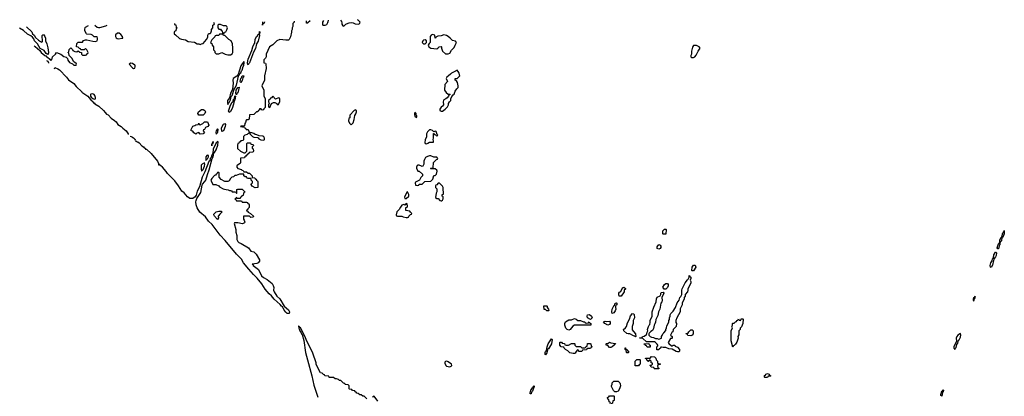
# Model space of a CAD drawing. Header units: inches. Extents: x 2701323 to 2964515, y 494916 to 722124.
# Tile 99 of 256: x 2701323 to 2714892, y 714846 to 720044. Entities that reach past the tile are written whole.
import ezdxf

# ---------------------------------------------------------------- set-up
doc = ezdxf.new("R2010")
doc.units = ezdxf.units.IN
doc.header["$MEASUREMENT"] = 0
for name, color, linetype in [('C7701', 7, 'Continuous'), ('C7702', 7, 'Continuous'), ('C7711', 7, 'Continuous')]:
    doc.layers.add(name, color=color, linetype=linetype)

msp = doc.modelspace()

# ---------------------------------------------------------------- linework, layer by layer
at = {"layer": 'C7701', "color": 2}
for points, elevation in [([(2701524, 719683), (2701535, 719675), (2701599, 719619), (2701619, 719590), (2701670, 719548), (2701683, 719543), (2701691, 719530), (2701705, 719525), (2701739, 719499), (2701750, 719485), (2701768, 719490), (2701774, 719530), (2701818, 719570), (2701830, 719592), (2701890, 719566), (2701930, 719538), (2701965, 719525), (2701982, 719510), (2701987, 719487), (2702010, 719452), (2702053, 719433), (2702070, 719414), (2702090, 719414), (2702102, 719418), (2702106, 719430), (2702102, 719442), (2702087, 719447), (2702067, 719467), (2702048, 719510), (2702006, 719550), (2702002, 719582), (2701988, 719590), (2702002, 719598), (2702007, 719633), (2702030, 719654), (2702053, 719633), (2702058, 719618), (2702084, 719604), (2702110, 719602), (2702130, 719614), (2702150, 719594), (2702173, 719593), (2702174, 719570), (2702190, 719554), (2702230, 719554), (2702242, 719558), (2702247, 719573), (2702262, 719578), (2702266, 719590), (2702250, 719626), (2702230, 719646), (2702210, 719626), (2702167, 719627), (2702162, 719642), (2702147, 719647), (2702130, 719666), (2702107, 719667), (2702110, 719714), (2702130, 719734), (2702190, 719734), (2702204, 719756), (2702230, 719765), (2702250, 719766), (2702330, 719746), (2702370, 719742), (2702390, 719754), (2702398, 719770), (2702398, 719790), (2702390, 719806), (2702350, 719808), (2702326, 719830), (2702310, 719838), (2702250, 719844), (2702242, 719850), (2702223, 719890), (2702219, 719910), (2702225, 719935), (2702230, 719942), (2702273, 719964)], 10), ([(2702358, 719966), (2702390, 719942), (2702410, 719934), (2702430, 719934), (2702510, 719958), (2702531, 719969)], 10), ([(2705096, 720000), (2705086, 719990), (2705086, 719950), (2705078, 719930), (2705078, 719910), (2705068, 719890), (2705068, 719870), (2705055, 719805), (2705038, 719770), (2705030, 719762), (2704990, 719762), (2704910, 719771), (2704869, 719751), (2704810, 719698), (2704768, 719670), (2704718, 719570), (2704718, 719530), (2704710, 719514), (2704686, 719490), (2704687, 719447), (2704710, 719446), (2704716, 719436), (2704722, 719370), (2704697, 719270), (2704698, 719210), (2704662, 719130), (2704686, 719070), (2704687, 718993), (2704706, 718950), (2704706, 718830), (2704687, 718813), (2704682, 718798), (2704670, 718794), (2704658, 718798), (2704650, 718814), (2704630, 718812), (2704626, 718794), (2704608, 718790), (2704606, 718774), (2704586, 718770), (2704550, 718734), (2704489, 718731), (2704487, 718673), (2704470, 718662), (2704450, 718662), (2704444, 718656), (2704435, 718625), (2704426, 718610), (2704422, 718578), (2704410, 718574), (2704370, 718574), (2704366, 718570), (2704422, 718562), (2704426, 718550), (2704442, 718542), (2704446, 718530), (2704470, 718526), (2704488, 718490), (2704486, 718474), (2704474, 718474), (2704459, 718461), (2704426, 718450), (2704406, 718430), (2704406, 718390), (2704402, 718378), (2704370, 718374), (2704362, 718358), (2704346, 718350), (2704342, 718338), (2704330, 718334), (2704326, 718310), (2704327, 718267), (2704367, 718227), (2704410, 718206), (2704430, 718206), (2704454, 718230), (2704454, 718330), (2704458, 718342), (2704490, 718346), (2704502, 718342), (2704510, 718326), (2704542, 718322), (2704546, 718310), (2704542, 718298), (2704526, 718290), (2704526, 718270), (2704542, 718262), (2704546, 718230), (2704542, 718218), (2704530, 718214), (2704487, 718213), (2704482, 718198), (2704467, 718193), (2704462, 718178), (2704447, 718173), (2704442, 718158), (2704427, 718153), (2704422, 718138), (2704367, 718133), (2704366, 718070), (2704362, 718058), (2704323, 718037), (2704318, 718030), (2704318, 718010), (2704330, 717988), (2704378, 717978), (2704387, 717967), (2704402, 717962), (2704410, 717946), (2704450, 717946), (2704470, 717926), (2704490, 717926), (2704526, 717890), (2704526, 717866), (2704562, 717862), (2704567, 717847), (2704582, 717842), (2704587, 717827), (2704602, 717822), (2704606, 717810), (2704606, 717730), (2704570, 717725), (2704525, 717745), (2704514, 717770), (2704518, 717782), (2704534, 717790), (2704534, 717810), (2704514, 717830), (2704514, 717854), (2704470, 717854), (2704458, 717858), (2704450, 717874), (2704430, 717874), (2704414, 717890), (2704414, 717910), (2704410, 717914), (2704353, 717913), (2704307, 717893), (2704288, 717892), (2704270, 717874), (2704249, 717871), (2704229, 717851), (2704210, 717822), (2704190, 717812), (2704150, 717812), (2704100, 717840), (2704074, 717870), (2704074, 717930), (2704070, 717934), (2704050, 717934), (2704042, 717918), (2704030, 717914), (2704022, 717898), (2704010, 717894), (2703970, 717852), (2703958, 717830), (2703986, 717770), (2704027, 717767), (2704066, 717750), (2704076, 717736), (2704128, 717708), (2704147, 717707), (2704170, 717698), (2704196, 717696), (2704213, 717687), (2704227, 717687), (2704242, 717682), (2704250, 717666), (2704290, 717666), (2704302, 717662), (2704310, 717646), (2704314, 717650), (2704314, 717690), (2704318, 717702), (2704330, 717706), (2704390, 717706), (2704426, 717670), (2704422, 717658), (2704406, 717650), (2704402, 717618), (2704387, 717613), (2704382, 717598), (2704367, 717593), (2704362, 717578), (2704330, 717574), (2704318, 717578), (2704310, 717594), (2704302, 717578), (2704286, 717570), (2704302, 717562), (2704310, 717546), (2704370, 717546), (2704382, 717542), (2704390, 717526), (2704450, 717526), (2704462, 717522), (2704467, 717507), (2704482, 717502), (2704486, 717490), (2704486, 717450), (2704467, 717433), (2704462, 717418), (2704446, 717410), (2704462, 717402), (2704470, 717386), (2704506, 717370), (2704546, 717330), (2704542, 717318), (2704510, 717314), (2704490, 717334), (2704407, 717333), (2704406, 717290), (2704416, 717276), (2704426, 717250), (2704422, 717238), (2704395, 717225), (2704330, 717238), (2704290, 717242), (2704282, 717238), (2704278, 717230), (2704302, 717150), (2704302, 717110), (2704316, 717064), (2704315, 717010), (2704330, 716982), (2704342, 716970), (2704377, 716957), (2704476, 716896), (2704510, 716848), (2704550, 716839), (2704581, 716810), (2704627, 716730), (2704629, 716710), (2704610, 716690), (2704590, 716681), (2704526, 716670), (2704539, 716659), (2704542, 716650), (2704616, 716596), (2704654, 716510), (2704685, 716485), (2704736, 716456), (2704802, 716402), (2704817, 716377), (2704824, 716350), (2704819, 716310), (2704829, 716290), (2704869, 716229), (2704909, 716190), (2704969, 716089), (2705030, 716038), (2705042, 716010), (2705035, 715990), (2705010, 715991), (2704990, 716008), (2704970, 716036), (2704960, 716060), (2704950, 716067), (2704943, 716083), (2704930, 716091), (2704915, 716115), (2704829, 716189), (2704794, 716234), (2704762, 716262), (2704705, 716325), (2704659, 716399), (2704597, 716477), (2704547, 716527), (2704482, 716602), (2704409, 716689), (2704378, 716738), (2704309, 716809), (2704156, 716996), (2704088, 717068), (2703975, 717215), (2703924, 717264), (2703882, 717322), (2703807, 717387), (2703768, 717448), (2703755, 717490), (2703752, 717528), (2703756, 717550), (2703765, 717575), (2703820, 717660), (2703838, 717762), (2703844, 717776), (2703876, 717810), (2703889, 717830), (2703910, 717909), (2703936, 717970), (2703978, 718130), (2703991, 718150), (2703997, 718203), (2704010, 718212), (2704033, 718247), (2704054, 718314), (2704058, 718358), (2704050, 718363), (2704046, 718354), (2704030, 718343), (2703990, 718258), (2703985, 718195), (2703970, 718176), (2703960, 718140), (2703950, 718126), (2703942, 718098), (2703930, 718088), (2703875, 717945), (2703837, 717870), (2703803, 717737), (2703770, 717679), (2703757, 717623), (2703741, 717599), (2703710, 717576), (2703670, 717575), (2703637, 717597), (2703592, 717652), (2703556, 717677), (2703513, 717753), (2703460, 717820), (2703412, 717872), (2703360, 717920), (2703341, 717950), (2703290, 718010), (2703270, 718028), (2703250, 718039), (2703243, 718037), (2703245, 718030)], 6), ([(2703457, 719989), (2703458, 719978), (2703473, 719973), (2703478, 719938), (2703494, 719930), (2703478, 719922), (2703474, 719890), (2703458, 719882), (2703454, 719870), (2703454, 719850), (2703470, 719834), (2703524, 719784), (2703553, 719773), (2703610, 719765), (2703644, 719744), (2703732, 719732), (2703770, 719712), (2703792, 719712), (2703810, 719702), (2703828, 719712), (2703850, 719714), (2703898, 719770), (2703916, 719804), (2703918, 719830), (2703926, 719850), (2703930, 719854), (2703950, 719854), (2703956, 719864), (2703966, 719890), (2703966, 719910), (2703986, 719930), (2703986, 719970), (2704002, 719978), (2704006, 719990), (2703996, 720000)], 10), ([(2704694, 720000), (2704690, 719989), (2704673, 719987), (2704670, 719968), (2704672, 720000)], 6), ([(2705296, 720000), (2705290, 719994), (2705278, 719998), (2705277, 720000)], 6), ([(2705563, 720000), (2705550, 719974), (2705530, 719962), (2705510, 719962), (2705502, 719970), (2705502, 720000)], 6), ([(2705762, 720000), (2705764, 719984), (2705778, 719958), (2705790, 719954), (2705816, 719984), (2705850, 719998), (2705862, 720000)], 6), ([(2705918, 720000), (2705930, 719998), (2705948, 719988), (2705990, 719981), (2706009, 719990), (2706011, 720000)], 6), ([(2701418, 719945), (2701490, 719874), (2701502, 719850), (2701522, 719830), (2701540, 719800), (2701582, 719762), (2701610, 719742), (2701630, 719734), (2701638, 719742), (2701635, 719825), (2701643, 719837), (2701650, 719838), (2701670, 719811), (2701678, 719790), (2701681, 719750), (2701697, 719710), (2701710, 719654), (2701721, 719590), (2701718, 719570), (2701710, 719564), (2701690, 719579), (2701659, 719619), (2701604, 719644), (2701569, 719709), (2701526, 719750), (2701518, 719778), (2701502, 719802), (2701479, 719819), (2701430, 719844), (2701376, 719896), (2701323, 719925)], 10), ([(2701693, 719479), (2701711, 719471), (2701721, 719450), (2701721, 719445)], 6), ([(2701807, 719362), (2701804, 719370), (2701810, 719384), (2701850, 719367), (2701871, 719351), (2701970, 719250), (2701996, 719216), (2702070, 719164), (2702104, 719124), (2702180, 719050), (2702182, 719042), (2702262, 718990), (2702301, 718941), (2702317, 718930), (2702321, 718921), (2702337, 718910), (2702338, 718898), (2702350, 718896), (2702361, 718881), (2702412, 718852), (2702478, 718790), (2702501, 718761), (2702522, 718742), (2702544, 718730), (2702586, 718686), (2702632, 718652), (2702652, 718632), (2702677, 718597), (2702721, 718570), (2702746, 718546), (2702770, 718530), (2702792, 718510), (2702819, 718470), (2702819, 718461)], 6), ([(2702848, 718434), (2702865, 718430), (2702866, 718426)], 6), ([(2702866, 718426), (2702870, 718428), (2702893, 718413), (2702913, 718390), (2702912, 718377)], 6), ([(2702918, 718370), (2702930, 718370), (2702931, 718358)], 6), ([(2702930, 718360), (2702929, 718369), (2702919, 718369)], 6), ([(2702936, 718355), (2702941, 718359), (2702950, 718357), (2702970, 718344), (2703005, 718305), (2703028, 718290), (2703037, 718277), (2703052, 718270), (2703059, 718259), (2703070, 718255), (2703135, 718195), (2703224, 718090), (2703239, 718050), (2703237, 718043), (2703233, 718044)], 6), ([(2706106, 714810), (2706070, 714846), (2706050, 714846), (2706030, 714866), (2706010, 714866), (2705990, 714886), (2705968, 714888), (2705962, 714902), (2705946, 714910), (2705942, 714922), (2705908, 714928), (2705902, 714942), (2705870, 714946), (2705866, 714950), (2705866, 714990), (2705850, 715006), (2705807, 715007), (2705802, 715022), (2705787, 715027), (2705750, 715066), (2705730, 715066), (2705716, 715076), (2705690, 715086), (2705670, 715086), (2705650, 715106), (2705590, 715106), (2705582, 715122), (2705530, 715128), (2705522, 715142), (2705510, 715146), (2705490, 715166), (2705470, 715168), (2705444, 715210), (2705409, 715289), (2705409, 715309), (2705361, 715441), (2705270, 715628), (2705254, 715674), (2705192, 715792), (2705178, 715798), (2705170, 715815), (2705166, 715814), (2705170, 715785), (2705177, 715777), (2705184, 715750), (2705204, 715724), (2705210, 715701), (2705217, 715697), (2705238, 715618), (2705264, 715450), (2705288, 715348), (2705351, 715130), (2705378, 714998), (2705433, 714833)], 6), ([(2710000, 715600), (2709960, 715600), (2709910, 715646), (2709866, 715650), (2709870, 715654), (2709902, 715658), (2709906, 715670), (2709930, 715678), (2709960, 715700), (2709968, 715710), (2709969, 715729), (2709978, 715750), (2709975, 715770), (2709989, 715811), (2710000, 715828)], 2), ([(2710000, 715717), (2709994, 715710), (2709994, 715690), (2710000, 715684)], 2), ([(2710000, 715526), (2709970, 715526), (2709962, 715542), (2709947, 715547), (2709942, 715562), (2709930, 715566), (2709928, 715572), (2709993, 715573), (2709998, 715558), (2710000, 715557)], 2), ([(2710000, 715343), (2709998, 715342), (2709993, 715327), (2709987, 715327), (2709982, 715342), (2709967, 715347), (2709962, 715362), (2709947, 715367), (2709947, 715373), (2710000, 715374)], 2), ([(2706258, 714778), (2706210, 714848), (2706185, 714835)], 6)]:
    msp.add_lwpolyline(points, dxfattribs=dict(at, elevation=elevation))
for points, elevation in [([(2704090, 719978), (2704064, 719976), (2704054, 719970), (2704054, 719930), (2704070, 719914), (2704090, 719914), (2704098, 719898), (2704114, 719890), (2704118, 719858), (2704130, 719854), (2704142, 719858), (2704147, 719873), (2704162, 719878), (2704176, 719904), (2704186, 719930), (2704178, 719950), (2704170, 719958), (2704130, 719958)], 10), ([(2702670, 719857), (2702644, 719836), (2702644, 719810), (2702653, 719793), (2702665, 719785), (2702690, 719781), (2702730, 719787), (2702746, 719790), (2702738, 719810), (2702718, 719838), (2702696, 719856)], 10), ([(2704110, 719846), (2704078, 719842), (2704070, 719826), (2704030, 719826), (2704018, 719822), (2704013, 719807), (2703970, 719766), (2703954, 719730), (2703973, 719713), (2703974, 719690), (2703994, 719670), (2703994, 719630), (2704014, 719610), (2704014, 719590), (2704030, 719574), (2704070, 719574), (2704110, 719592), (2704154, 719570), (2704190, 719558), (2704230, 719558), (2704250, 719572), (2704259, 719590), (2704262, 719610), (2704262, 719670), (2704255, 719690), (2704255, 719710), (2704238, 719750), (2704206, 719770), (2704150, 719826), (2704130, 719826), (2704122, 719842)], 10), ([(2704470, 719422), (2704466, 719426), (2704461, 719450), (2704470, 719501), (2704522, 719618), (2704535, 719670), (2704550, 719703), (2704562, 719718), (2704570, 719770), (2704588, 719812), (2704599, 719821), (2704610, 719843), (2704619, 719841), (2704629, 719851), (2704627, 719867), (2704630, 719882), (2704634, 719874), (2704630, 719846), (2704622, 719838), (2704627, 719827), (2704611, 719749), (2704588, 719712), (2704574, 719646), (2704544, 719596), (2704490, 719450), (2704479, 719441)], 6), ([(2707010, 719839), (2706992, 719830), (2706982, 719810), (2706978, 719730), (2706965, 719715), (2706952, 719690), (2706962, 719670), (2706990, 719651), (2707070, 719642), (2707086, 719650), (2707106, 719670), (2707130, 719672), (2707134, 719670), (2707134, 719650), (2707152, 719610), (2707192, 719572), (2707230, 719571), (2707250, 719582), (2707275, 719625), (2707310, 719662), (2707325, 719690), (2707342, 719730), (2707330, 719748), (2707290, 719755), (2707255, 719790), (2707228, 719810), (2707205, 719825), (2707186, 719830), (2707167, 719833), (2707130, 719822), (2707084, 719816), (2707058, 719802), (2707050, 719788), (2707046, 719830)], 6), ([(2706910, 719768), (2706890, 719762), (2706878, 719750), (2706872, 719730), (2706890, 719712), (2706910, 719712), (2706928, 719730), (2706928, 719750)], 6), ([(2702854, 719446), (2702834, 719430), (2702880, 719380), (2702890, 719372), (2702910, 719374), (2702915, 719395), (2702915, 719410), (2702910, 719418), (2702878, 719438)], 10), ([(2704410, 719468), (2704370, 719408), (2704333, 719287), (2704315, 719265), (2704267, 719230), (2704261, 719210), (2704265, 719170), (2704256, 719085), (2704238, 719042), (2704228, 719030), (2704214, 718966), (2704189, 718930), (2704185, 718890), (2704190, 718871), (2704195, 718885), (2704210, 718899), (2704230, 718936), (2704238, 718982), (2704250, 718997), (2704277, 719083), (2704290, 719099), (2704310, 719141), (2704337, 719263), (2704343, 719277), (2704350, 719278), (2704357, 719303), (2704370, 719311), (2704381, 719339), (2704390, 719348), (2704401, 719399), (2704410, 719412), (2704415, 719455)], 10), ([(2707350, 719346), (2707310, 719322), (2707272, 719308), (2707262, 719290), (2707232, 719270), (2707212, 719250), (2707202, 719230), (2707218, 719190), (2707182, 719150), (2707178, 719070), (2707200, 719040), (2707230, 719014), (2707250, 719014), (2707254, 719010), (2707238, 719002), (2707234, 718990), (2707213, 718967), (2707194, 718950), (2707170, 718938), (2707165, 718930), (2707158, 718910), (2707162, 718870), (2707151, 718849), (2707130, 718838), (2707112, 718810), (2707114, 718790), (2707130, 718782), (2707150, 718782), (2707188, 718810), (2707218, 718842), (2707234, 718870), (2707235, 718885), (2707248, 718912), (2707266, 718930), (2707266, 718950), (2707278, 718982), (2707295, 719005), (2707310, 719014), (2707325, 719055), (2707349, 719091), (2707368, 719110), (2707368, 719130), (2707356, 719176), (2707342, 719202), (2707326, 719210), (2707326, 719230), (2707330, 719234), (2707350, 719234), (2707388, 719270), (2707373, 719313)], 6), ([(2704370, 719173), (2704361, 719190), (2704370, 719233), (2704379, 719241), (2704390, 719267), (2704410, 719271), (2704407, 719250), (2704399, 719241), (2704390, 719205)], 6), ([(2702330, 719020), (2702304, 719016), (2702298, 719010), (2702301, 718990), (2702310, 718975), (2702330, 718957), (2702350, 718946), (2702369, 718951), (2702370, 718970), (2702359, 718999), (2702351, 719011)], 10), ([(2704310, 719008), (2704304, 719024), (2704308, 719070), (2704330, 719110), (2704350, 719112), (2704330, 719036), (2704317, 719023)], 6), ([(2704210, 718764), (2704203, 718783), (2704208, 718810), (2704217, 718823), (2704230, 718864), (2704250, 718905), (2704264, 718916), (2704270, 718946), (2704275, 718945), (2704284, 718956), (2704289, 718990), (2704295, 718995), (2704298, 718990), (2704290, 718935), (2704278, 718922), (2704270, 718879), (2704250, 718816), (2704230, 718778)], 6), ([(2704810, 718986), (2704793, 718967), (2704778, 718962), (2704773, 718947), (2704754, 718930), (2704754, 718910), (2704762, 718890), (2704754, 718870), (2704754, 718850), (2704758, 718838), (2704770, 718834), (2704795, 718885), (2704820, 718900), (2704840, 718900), (2704865, 718885), (2704870, 718874), (2704890, 718874), (2704907, 718913), (2704907, 718947), (2704902, 718962), (2704890, 718966), (2704848, 718948)], 6), ([(2703790, 718728), (2703778, 718750), (2703788, 718770), (2703830, 718802), (2703850, 718802), (2703874, 718790), (2703880, 718780), (2703882, 718770), (2703874, 718750), (2703850, 718728)], 6), ([(2705950, 718798), (2705934, 718790), (2705873, 718727), (2705872, 718690), (2705858, 718682), (2705854, 718650), (2705870, 718614), (2705890, 718594), (2705918, 718622), (2705935, 718665), (2705940, 718720), (2705956, 718744), (2705966, 718770), (2705966, 718790), (2705956, 718796)], 6), ([(2706770, 718766), (2706762, 718750), (2706762, 718730), (2706770, 718714), (2706790, 718694), (2706796, 718704), (2706796, 718716), (2706786, 718726), (2706786, 718750)], 6), ([(2703810, 718466), (2703790, 718486), (2703764, 718476), (2703750, 718466), (2703723, 718483), (2703710, 718506), (2703688, 718508), (2703686, 718530), (2703710, 718574), (2703736, 718584), (2703750, 718594), (2703782, 718598), (2703790, 718614), (2703798, 718598), (2703810, 718594), (2703846, 718610), (2703870, 718632), (2703910, 718634), (2703932, 718590), (2703914, 718570), (2703885, 718555), (2703870, 718526), (2703858, 718522), (2703854, 718510), (2703872, 718490), (2703850, 718468)], 6), ([(2704110, 718501), (2704104, 718550), (2704130, 718602), (2704150, 718611), (2704158, 718598), (2704156, 718570), (2704130, 718510)], 6), ([(2704050, 718537), (2704030, 718508), (2704026, 718490), (2704030, 718466), (2704041, 718479), (2704050, 718481), (2704054, 718490), (2704057, 718530)], 10), ([(2704510, 718486), (2704498, 718482), (2704494, 718470), (2704534, 718430), (2704550, 718422), (2704600, 718420), (2704610, 718414), (2704620, 718400), (2704645, 718385), (2704690, 718382), (2704698, 718390), (2704698, 718410), (2704690, 718426), (2704676, 718436), (2704622, 718442), (2704590, 718455), (2704570, 718458), (2704550, 718475)], 6), ([(2706990, 718522), (2706970, 718522), (2706942, 718498), (2706931, 718470), (2706931, 718429), (2706910, 718386), (2706907, 718350), (2706913, 718333), (2706930, 718332), (2706950, 718338), (2706970, 718352), (2707026, 718354), (2707028, 718370), (2707022, 718390), (2707028, 718410), (2707028, 718472), (2707033, 718473), (2707038, 718458), (2707053, 718453), (2707070, 718434), (2707086, 718450), (2707078, 718458), (2707062, 718502), (2707050, 718506), (2707030, 718498), (2707010, 718515)], 6), ([(2703990, 718364), (2703979, 718350), (2703980, 718340), (2703970, 718335), (2703970, 718305), (2703972, 718328), (2703978, 718330), (2703980, 718340), (2703990, 718336), (2703995, 718355)], 10), ([(2703870, 718069), (2703836, 718050), (2703825, 718035), (2703823, 717983), (2703830, 717951), (2703836, 717964), (2703850, 717976), (2703870, 718023), (2703875, 718050)], 10), ([(2703916, 718176), (2703903, 718170), (2703887, 718150), (2703890, 718102), (2703901, 718119), (2703910, 718122), (2703924, 718150), (2703924, 718170)], 10), ([(2706990, 718166), (2706970, 718166), (2706944, 718156), (2706918, 718142), (2706904, 718116), (2706894, 718090), (2706892, 718050), (2706877, 718023), (2706870, 718018), (2706860, 718020), (2706830, 718038), (2706810, 718038), (2706802, 718030), (2706792, 718010), (2706793, 717993), (2706804, 717964), (2706810, 717954), (2706830, 717954), (2706874, 717910), (2706874, 717890), (2706850, 717866), (2706834, 717830), (2706778, 717802), (2706774, 717790), (2706778, 717758), (2706810, 717754), (2706822, 717758), (2706828, 717772), (2706870, 717774), (2706908, 717812), (2706990, 717814), (2707016, 717844), (2707030, 717894), (2707050, 717894), (2707066, 717910), (2707075, 717955), (2707070, 717966), (2707050, 717986), (2706990, 717986), (2706986, 717990), (2706990, 717994), (2707022, 717998), (2707028, 718072), (2707067, 718113), (2707082, 718118), (2707086, 718130), (2707070, 718146), (2707030, 718148)], 6), ([(2707110, 717786), (2707090, 717786), (2707070, 717766), (2707058, 717762), (2707054, 717750), (2707054, 717730), (2707074, 717710), (2707074, 717670), (2707062, 717650), (2707054, 717590), (2707070, 717574), (2707090, 717574), (2707114, 717550), (2707130, 717542), (2707138, 717542), (2707150, 717554), (2707158, 717570), (2707158, 717598), (2707146, 717610), (2707146, 717630), (2707162, 717638), (2707166, 717650), (2707166, 717670), (2707158, 717690), (2707158, 717730), (2707150, 717746)], 6), ([(2706670, 717666), (2706658, 717662), (2706626, 717594), (2706630, 717574), (2706650, 717574), (2706686, 717610), (2706686, 717630)], 6), ([(2704050, 717288), (2704008, 717330), (2703998, 717350), (2704000, 717360), (2704030, 717391), (2704070, 717402), (2704100, 717400), (2704114, 717390), (2704080, 717360), (2704062, 717338), (2704058, 717330), (2704062, 717310)], 6), ([(2706650, 717506), (2706630, 717486), (2706615, 717495), (2706590, 717486), (2706570, 717458), (2706555, 717425), (2706523, 717390), (2706511, 717350), (2706518, 717338), (2706530, 717331), (2706590, 717332), (2706610, 717322), (2706650, 717312), (2706670, 717314), (2706682, 717318), (2706686, 717330), (2706707, 717353), (2706722, 717358), (2706726, 717370), (2706707, 717387), (2706702, 717402), (2706646, 717410), (2706646, 717450), (2706662, 717458), (2706666, 717470), (2706662, 717502)], 6), ([(2709586, 716226), (2709578, 716250), (2709582, 716270), (2709590, 716282), (2709608, 716292), (2709630, 716342), (2709650, 716352), (2709670, 716334), (2709670, 716326), (2709654, 716310), (2709652, 716290), (2709610, 716228)], 2), ([(2708590, 716026), (2708570, 716046), (2708550, 716046), (2708547, 716093), (2708590, 716094), (2708594, 716090), (2708594, 716070), (2708612, 716050), (2708614, 716030), (2708610, 716026)], 2), ([(2709490, 715988), (2709482, 716010), (2709488, 716050), (2709510, 716094), (2709522, 716098), (2709528, 716130), (2709550, 716134), (2709554, 716130), (2709552, 716110), (2709538, 716102), (2709533, 716087), (2709532, 716070), (2709538, 716050), (2709530, 716026), (2709510, 715998)], 2), ([(2709130, 715854), (2709162, 715858), (2709170, 715874), (2709178, 715858), (2709194, 715850), (2709194, 715830), (2709190, 715828), (2708970, 715828), (2708946, 715814), (2708910, 715768), (2708890, 715758), (2708870, 715768), (2708850, 715788), (2708834, 715830), (2708834, 715850), (2708845, 715875), (2708890, 715902), (2708930, 715902), (2708970, 715922), (2708994, 715910), (2709013, 715893), (2709051, 715891), (2709093, 715873), (2709112, 715872), (2709118, 715858)], 2), ([(2709190, 715906), (2709149, 715929), (2709142, 715950), (2709149, 715971), (2709175, 715975), (2709205, 715950), (2709212, 715928)], 2), ([(2709810, 715666), (2709798, 715678), (2709780, 715680), (2709730, 715708), (2709710, 715708), (2709690, 715715), (2709649, 715750), (2709644, 715770), (2709670, 715791), (2709684, 715810), (2709698, 715862), (2709729, 715910), (2709742, 715958), (2709770, 715991), (2709784, 715984), (2709790, 715974), (2709795, 715930), (2709778, 715890), (2709778, 715850), (2709765, 715810), (2709765, 715765), (2709780, 715740), (2709812, 715710), (2709814, 715670)], 2), ([(2709430, 715829), (2709386, 715850), (2709367, 715873), (2709390, 715882), (2709410, 715878), (2709450, 715882), (2709462, 715870), (2709462, 715850), (2709450, 715838)], 2), ([(2708570, 715418), (2708564, 715424), (2708563, 715450), (2708570, 715465), (2708575, 715465), (2708583, 715477), (2708593, 715530), (2708608, 715570), (2708650, 715638), (2708656, 715636), (2708662, 715630), (2708652, 715568), (2708610, 715502), (2708601, 715499), (2708590, 715448)], 2), ([(2708853, 715553), (2708887, 715553), (2708930, 715574), (2708970, 715574), (2708974, 715570), (2708974, 715550), (2708990, 715534), (2709050, 715532), (2709070, 715514), (2709110, 715514), (2709122, 715518), (2709126, 715530), (2709142, 715538), (2709147, 715573), (2709187, 715573), (2709192, 715570), (2709198, 715538), (2709214, 715530), (2709198, 715522), (2709190, 715506), (2709150, 715506), (2709138, 715502), (2709133, 715487), (2709078, 715482), (2709070, 715466), (2709030, 715466), (2709022, 715482), (2709010, 715486), (2708990, 715466), (2708978, 715442), (2708970, 715438), (2708950, 715435), (2708905, 715445), (2708875, 715475), (2708846, 715490), (2708826, 715510), (2708822, 715522), (2708786, 715530), (2708768, 715550), (2708766, 715590), (2708770, 715594), (2708792, 715592), (2708798, 715578), (2708830, 715574), (2708838, 715558)], 2), ([(2709450, 715518), (2709430, 715546), (2709406, 715550), (2709406, 715570), (2709410, 715574), (2709430, 715574), (2709450, 715592), (2709470, 715582), (2709533, 715573), (2709530, 715566), (2709518, 715562), (2709514, 715550), (2709490, 715528), (2709470, 715518)], 2), ([(2709690, 715446), (2709686, 715450), (2709682, 715482), (2709666, 715490), (2709667, 715513), (2709673, 715513), (2709678, 715498), (2709694, 715490), (2709698, 715478), (2709714, 715470), (2709714, 715450), (2709710, 715446)], 2), ([(2709807, 715267), (2709806, 715330), (2709828, 715352), (2709870, 715354), (2709874, 715350), (2709874, 715290), (2709858, 715282), (2709850, 715268)], 2), ([(2707210, 715329), (2707192, 715328), (2707182, 715318), (2707184, 715304), (2707198, 715270), (2707204, 715264), (2707250, 715251), (2707270, 715262), (2707278, 715270), (2707275, 715290), (2707230, 715322)], 6), ([(2708370, 714878), (2708360, 714880), (2708358, 714890), (2708367, 714930), (2708385, 714955), (2708390, 714971), (2708404, 714976), (2708411, 714991), (2708413, 714970), (2708410, 714962), (2708402, 714958), (2708390, 714918), (2708378, 714902)], 2), ([(2709550, 714906), (2709527, 714907), (2709508, 714928), (2709480, 714980), (2709478, 714990), (2709487, 715013), (2709488, 715032), (2709510, 715054), (2709570, 715054), (2709593, 715033), (2709600, 715020), (2709602, 714990), (2709591, 714950), (2709570, 714918)], 2), ([(2709450, 714666), (2709426, 714690), (2709422, 714702), (2709406, 714710), (2709407, 714733), (2709450, 714734), (2709462, 714738), (2709466, 714750), (2709462, 714762), (2709446, 714770), (2709442, 714802), (2709427, 714807), (2709426, 714830), (2709442, 714838), (2709450, 714854), (2709510, 714854), (2709514, 714850), (2709514, 714790), (2709498, 714782), (2709494, 714750), (2709478, 714742), (2709473, 714727), (2709472, 714688)], 2)]:
    msp.add_lwpolyline(points, close=True, dxfattribs=dict(at, elevation=elevation))
at = {"layer": 'C7702', "color": 2}
msp.add_line((2703996, 720000, 10), (2703995, 720001, 10), dxfattribs=at)
at = {"layer": 'C7702', "color": 2, "elevation": 6}
for points in [[(2704672, 720000), (2704673, 720010), (2704677, 720016)], [(2704695, 720016), (2704697, 720010), (2704694, 720000)], [(2705106, 720025), (2705106, 720010), (2705096, 720000)], [(2705277, 720000), (2705274, 720010), (2705274, 720029)], [(2705326, 720030), (2705296, 720000)], [(2705502, 720000), (2705502, 720010), (2705514, 720034)], [(2705575, 720035), (2705570, 720014), (2705563, 720000)], [(2705743, 720039), (2705760, 720020), (2705762, 720000)], [(2705862, 720000), (2705890, 720005), (2705918, 720000)], [(2706011, 720000), (2706014, 720010), (2705990, 720039), (2705977, 720044)]]:
    msp.add_lwpolyline(points, dxfattribs=at)
at = {"layer": 'C7711', "color": 2}
for points, elevation in [([(2710650, 719689), (2710610, 719689), (2710594, 719666), (2710583, 719610), (2710581, 719570), (2710572, 719550), (2710573, 719533), (2710584, 719524), (2710610, 719522), (2710626, 719530), (2710648, 719552), (2710672, 719610), (2710702, 719650), (2710688, 719670)], 6), ([(2710190, 717086), (2710186, 717090), (2710188, 717130), (2710210, 717154), (2710230, 717154), (2710234, 717150), (2710230, 717086)], 2), ([(2714860, 717040), (2714858, 717050), (2714863, 717057), (2714866, 717090), (2714870, 717101), (2714877, 717103), (2714886, 717114), (2714890, 717134), (2714892, 717090), (2714870, 717042)], 2), ([(2714802, 716882), (2714796, 716896), (2714810, 716950), (2714823, 716957), (2714829, 716970), (2714830, 717002), (2714850, 717042), (2714860, 717040), (2714853, 716993), (2714850, 716985), (2714838, 716982), (2714831, 716970), (2714830, 716938), (2714825, 716935), (2714810, 716882)], 2), ([(2710130, 716878), (2710108, 716888), (2710109, 716910), (2710130, 716942), (2710150, 716934), (2710160, 716920), (2710160, 716900), (2710150, 716886)], 2), ([(2714710, 716625), (2714702, 716630), (2714699, 716650), (2714706, 716690), (2714723, 716717), (2714730, 716745), (2714735, 716745), (2714742, 716758), (2714750, 716799), (2714770, 716835), (2714776, 716836), (2714785, 716825), (2714779, 716790), (2714770, 716769), (2714753, 716750), (2714750, 716730), (2714741, 716719), (2714730, 716655)], 2), ([(2710590, 716578), (2710584, 716584), (2710589, 716630), (2710610, 716654), (2710630, 716654), (2710642, 716630), (2710610, 716578)], 2), ([(2710230, 716326), (2710207, 716327), (2710188, 716352), (2710208, 716390), (2710230, 716402), (2710250, 716402), (2710262, 716390), (2710262, 716370), (2710250, 716346)], 2), ([(2714490, 716226), (2714474, 716206), (2714470, 716208), (2714463, 716190), (2714465, 716170), (2714470, 716162), (2714482, 716198), (2714490, 716202)], 6), ([(2711150, 715526), (2711128, 715610), (2711128, 715750), (2711146, 715790), (2711138, 715810), (2711146, 715830), (2711146, 715850), (2711150, 715854), (2711170, 715854), (2711190, 715874), (2711202, 715878), (2711206, 715890), (2711222, 715898), (2711230, 715914), (2711238, 715898), (2711250, 715894), (2711262, 715898), (2711267, 715913), (2711290, 715914), (2711294, 715910), (2711291, 715849), (2711270, 715806), (2711253, 715787), (2711252, 715768), (2711234, 715750), (2711233, 715693), (2711222, 715670), (2711225, 715650), (2711206, 715594), (2711190, 715566), (2711170, 715546), (2711158, 715542)], 2), ([(2710570, 715682), (2710530, 715686), (2710522, 715702), (2710506, 715710), (2710510, 715714), (2710530, 715714), (2710543, 715737), (2710570, 715765), (2710590, 715765), (2710605, 715750), (2710605, 715710), (2710590, 715689)], 2), ([(2714290, 715715), (2714251, 715690), (2714236, 715670), (2714231, 715650), (2714235, 715605), (2714196, 715530), (2714198, 715510), (2714210, 715492), (2714215, 715505), (2714230, 715518), (2714239, 715561), (2714250, 715578), (2714261, 715619), (2714270, 715627), (2714290, 715664), (2714295, 715695)], 6), ([(2711590, 715106), (2711586, 715110), (2711586, 715134), (2711602, 715138), (2711607, 715153), (2711630, 715162), (2711654, 715150), (2711658, 715138), (2711674, 715130), (2711670, 715126), (2711638, 715122), (2711630, 715106)], 2), ([(2714030, 714849), (2714018, 714858), (2714018, 714870), (2714030, 714917), (2714039, 714920), (2714050, 714939), (2714054, 714930), (2714050, 714909), (2714042, 714898)], 2)]:
    msp.add_lwpolyline(points, close=True, dxfattribs=dict(at, elevation=elevation))
at = {"layer": 'C7711', "color": 2, "elevation": 2}
for points in [[(2710000, 715684), (2710014, 715670), (2710030, 715662), (2710057, 715657), (2710084, 715644), (2710110, 715642), (2710130, 715634), (2710166, 715650), (2710166, 715670), (2710176, 715684), (2710186, 715710), (2710200, 715720), (2710227, 715753), (2710228, 715770), (2710238, 715790), (2710240, 715820), (2710268, 715870), (2710268, 715890), (2710276, 715904), (2710278, 715930), (2710288, 715950), (2710288, 715970), (2710298, 715990), (2710330, 716022), (2710359, 716070), (2710386, 716134), (2710410, 716174), (2710422, 716210), (2710435, 716225), (2710448, 716250), (2710449, 716310), (2710455, 716330), (2710495, 716410), (2710525, 716455), (2710535, 716465), (2710548, 716490), (2710550, 716512), (2710558, 716498), (2710572, 716490), (2710572, 716470), (2710562, 716450), (2710571, 716431), (2710571, 716409), (2710531, 716330), (2710531, 716310), (2710525, 716290), (2710492, 716250), (2710492, 716230), (2710482, 716210), (2710482, 716190), (2710452, 716130), (2710452, 716108), (2710426, 716054), (2710425, 716010), (2710379, 715930), (2710365, 715890), (2710365, 715865), (2710374, 715850), (2710372, 715810), (2710330, 715766), (2710322, 715738), (2710310, 715726), (2710294, 715690), (2710314, 715670), (2710314, 715650), (2710310, 715646), (2710290, 715646), (2710262, 715590), (2710270, 715574), (2710304, 715544), (2710318, 715542), (2710330, 715554), (2710350, 715554), (2710358, 715538), (2710390, 715522), (2710416, 715490), (2710418, 715470), (2710410, 715462), (2710390, 715459), (2710370, 715464), (2710316, 715496), (2710270, 715502), (2710230, 715518), (2710190, 715518), (2710170, 715526), (2710158, 715522), (2710154, 715510), (2710138, 715502), (2710130, 715486), (2710106, 715486), (2710106, 715530), (2710118, 715542), (2710118, 715550), (2710110, 715566), (2710086, 715590), (2710070, 715598), (2710000, 715600)], [(2710000, 715828), (2710005, 715835), (2710014, 715866), (2710014, 715890), (2710038, 715950), (2710039, 716010), (2710062, 716078), (2710095, 716150), (2710098, 716190), (2710110, 716214), (2710150, 716234), (2710158, 716250), (2710158, 716270), (2710170, 716278), (2710190, 716282), (2710202, 716270), (2710171, 716210), (2710176, 716170), (2710171, 716150), (2710161, 716130), (2710145, 716050), (2710127, 716013), (2710119, 715961), (2710090, 715906), (2710085, 715870), (2710076, 715844), (2710065, 715830), (2710060, 715780), (2710044, 715756), (2710020, 715740), (2710000, 715717)], [(2710000, 715557), (2710014, 715550), (2710014, 715530), (2710010, 715526), (2710000, 715526)], [(2710000, 715374), (2710010, 715374), (2710030, 715394), (2710073, 715393), (2710092, 715372), (2710094, 715350), (2710114, 715330), (2710114, 715310), (2710130, 715294), (2710150, 715294), (2710154, 715290), (2710150, 715286), (2710130, 715286), (2710114, 715270), (2710118, 715238), (2710133, 715233), (2710130, 715226), (2710073, 715227), (2710066, 715230), (2710062, 715242), (2710026, 715250), (2710022, 715262), (2710006, 715270), (2710010, 715274), (2710030, 715274), (2710046, 715290), (2710042, 715302), (2710026, 715310), (2710026, 715330), (2710010, 715346), (2710000, 715343)]]:
    msp.add_lwpolyline(points, dxfattribs=at)

doc.saveas('drawing.dxf')
